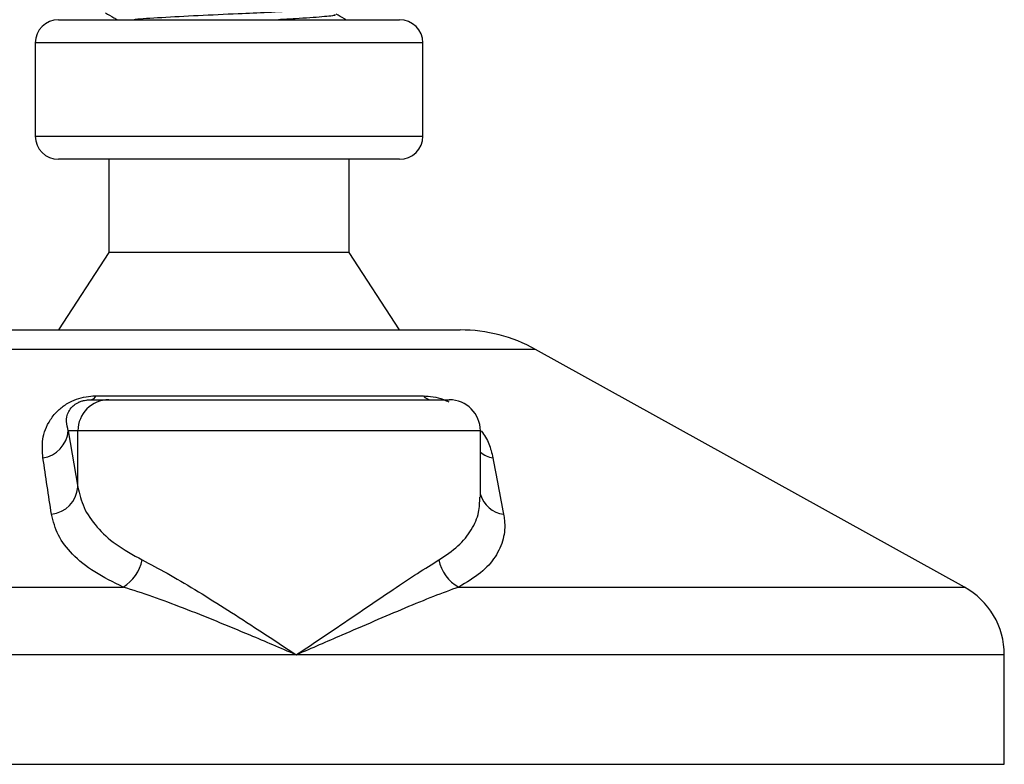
# Model space of a CAD drawing. Header units: millimetres. Extents: x 0 to 420, y 0 to 297.
# Tile 38 of 80: x 195.45 to 199.44, y 192.75 to 195.76. Entities that reach past the tile are written whole.
import ezdxf

# ---------------------------------------------------------------- set-up
doc = ezdxf.new("R2010")
doc.units = ezdxf.units.MM

msp = doc.modelspace()

# ---------------------------------------------------------------- linework, layer by layer
at = {"color": 7, "linetype": 'Continuous', "lineweight": 25}
for p, q in [((195.61197, 195.76229), (196.9941, 195.76229)), ((195.51773, 195.66805), (195.51773, 195.2911)), ((197.08833, 195.66805), (195.51773, 195.66805)), ((197.08833, 195.2911), (197.08833, 195.66805)), ((195.51773, 195.2911), (197.08833, 195.2911)), ((195.61457, 195.19687), (195.61197, 195.19687)), ((196.9941, 195.19687), (195.61457, 195.19687)), ((195.81615, 195.19687), (195.81615, 194.81992)), ((196.78992, 194.81992), (196.78992, 195.19687)), ((195.81615, 194.81992), (195.61197, 194.5058)), ((195.81798, 194.81992), (195.81615, 194.81992)), ((196.78992, 194.81992), (195.81798, 194.81992)), ((196.9941, 194.5058), (196.78992, 194.81992)), ((195.36596, 194.5058), (197.2401, 194.5058)), ((197.54448, 194.42714), (195.06158, 194.42714)), ((199.28231, 193.46465), (197.54448, 194.42714)), ((195.74375, 194.22309), (195.81612, 194.22309)), ((195.76448, 194.23882), (197.09037, 194.23882)), ((195.81612, 194.22309), (197.19565, 194.22309)), ((195.65174, 194.09744), (195.69095, 193.86916)), ((195.69095, 194.09744), (195.65174, 194.09744)), ((195.69095, 193.86916), (195.69095, 194.09744)), ((197.3213, 194.09744), (195.69095, 194.09744)), ((197.3213, 193.82835), (197.3213, 194.09744)), ((193.32375, 193.46465), (195.87454, 193.46465)), ((197.23444, 193.46465), (199.28231, 193.46465)), ((196.5754, 193.18986), (193.16182, 193.18986)), ((199.44424, 193.18986), (196.5754, 193.18986)), ((199.44424, 192.74672), (199.44424, 193.18986)), ((193.16182, 192.74672), (199.44424, 192.74672))]:
    msp.add_line(p, q, dxfattribs=at)
for centre, radius, start, end in [((195.61197, 195.66805), 0.09424, 90, 180), ((196.9941, 195.66805), 0.09424, 0, 90), ((195.61197, 195.2911), 0.09424, 180, 270), ((196.9941, 195.2911), 0.09424, 270, 0), ((197.2401, 193.87756), 0.62824, 61.02029, 90), ((195.81636, 194.09768), 0.12541, 90.1083, 180.10789), ((195.73975, 194.24989), 0.02709, 278.49257, 335.89592), ((197.12301, 194.26464), 0.04161, 218.34182, 266.79191), ((197.19565, 194.09744), 0.12565, 0, 90), ((195.5298, 194.10842), 0.12243, 279.07467, 354.85539), ((197.39635, 194.11026), 0.12508, 233.12971, 258.87121), ((195.56884, 193.88103), 0.12269, 276.94193, 354.44804), ((197.43088, 193.87261), 0.11437, 196.64517, 262.38361), ((195.78512, 193.60834), 0.16924, 301.89425, 348.4889), ((197.30618, 193.60208), 0.15503, 190.22117, 242.43176), ((199.13012, 193.18986), 0.31412, 0, 61.02029)]:
    msp.add_arc(centre, radius, start, end, dxfattribs=at)
for points, knots in [([(196.73167, 195.81338), (196.73214, 195.81302), (196.73599, 195.81006), (196.68356, 195.80526), (196.58651, 195.79808), (196.46352, 195.79128), (196.32828, 195.78527), (196.17294, 195.77852), (196.02899, 195.77019), (195.93979, 195.76543), (195.92138, 195.76259), (195.91938, 195.76229)], [0, 0, 0, 0, 0.020155, 0.1653535, 0.314201, 0.4286233, 0.5391689, 0.6860702, 0.8370616, 0.9822217, 1, 1, 1, 1]), ([(195.80237, 195.79006), (195.81375, 195.78348), (195.82974, 195.77422), (195.84573, 195.76496), (195.85034, 195.76229)], [0, 0, 0, 0, 0.7112717, 1, 1, 1, 1]), ([(196.72988, 195.78401), (196.73184, 195.78296), (196.73867, 195.77928), (196.68425, 195.77384), (196.59902, 195.76741), (196.52635, 195.76353), (196.50311, 195.76229)], [0, 0, 0, 0, 0.138297, 0.4820057, 0.8343523, 1, 1, 1, 1]), ([(196.77666, 195.76229), (196.77452, 195.76352), (196.76151, 195.77106), (196.74849, 195.7786), (196.73762, 195.7849)], [0, 0, 0, 0, 0.1641848, 1, 1, 1, 1]), ([(195.54911, 193.98753), (195.54705, 194.01254), (195.54294, 194.06242), (195.56742, 194.12926), (195.60701, 194.17911), (195.64472, 194.20759), (195.68325, 194.226), (195.72288, 194.23642), (195.75023, 194.23876), (195.76322, 194.23882), (195.76448, 194.23882)], [0, 0, 0, 0, 0.2791688, 0.5566156, 0.6991027, 0.7915598, 0.8614835, 0.9308082, 0.9932657, 1, 1, 1, 1]), ([(195.65174, 194.09744), (195.64853, 194.10958), (195.6421, 194.13397), (195.6471, 194.16662), (195.66344, 194.19206), (195.67951, 194.2057), (195.6932, 194.2129), (195.70326, 194.21687), (195.71238, 194.21959), (195.72467, 194.22199), (195.73411, 194.22287), (195.74082, 194.22308), (195.74307, 194.22309), (195.74375, 194.22309)], [0, 0, 0, 0, 0.3126385, 0.6283409, 0.7723225, 0.8532102, 0.8895986, 0.904004, 0.9304919, 0.9491875, 0.9821779, 0.994635, 1, 1, 1, 1]), ([(197.09037, 194.23882), (197.10329, 194.23816), (197.12935, 194.23682), (197.16668, 194.22688), (197.18615, 194.21772), (197.1931, 194.21445)], [0, 0, 0, 0, 0.38733, 0.7811573, 1, 1, 1, 1]), ([(197.32518, 194.09688), (197.33114, 194.08846), (197.3505, 194.06109), (197.36327, 194.02487), (197.36987, 193.9973), (197.37221, 193.98753)], [0, 0, 0, 0, 0.2227088, 0.7244469, 1, 1, 1, 1]), ([(195.58366, 193.75924), (195.57785, 193.79751), (195.56619, 193.87438), (195.55482, 193.9497), (195.54911, 193.98753)], [0, 0, 0, 0, 0.497852, 1, 1, 1, 1]), ([(197.37221, 193.98753), (197.37954, 193.95003), (197.39426, 193.87471), (197.40855, 193.79784), (197.41572, 193.75924)], [0, 0, 0, 0, 0.4978543, 1, 1, 1, 1]), ([(195.69095, 193.86916), (195.69746, 193.84135), (195.71067, 193.78499), (195.7639, 193.70746), (195.84084, 193.63518), (195.91385, 193.59499), (195.95096, 193.57457)], [0, 0, 0, 0, 0.2465936, 0.4996913, 0.7457356, 1, 1, 1, 1]), ([(197.15362, 193.57457), (197.18073, 193.59281), (197.23578, 193.62984), (197.28753, 193.69549), (197.31756, 193.76181), (197.31877, 193.80786), (197.3193, 193.82835)], [0, 0, 0, 0, 0.259926, 0.5276701, 0.789907, 1, 1, 1, 1]), ([(195.87454, 193.46465), (195.83411, 193.48432), (195.7518, 193.52435), (195.66569, 193.59588), (195.60528, 193.67423), (195.59094, 193.73064), (195.58366, 193.75924)], [0, 0, 0, 0, 0.2463531, 0.5014676, 0.7472632, 1, 1, 1, 1]), ([(197.41572, 193.75924), (197.41697, 193.75126), (197.4223, 193.71703), (197.41769, 193.65797), (197.38543, 193.58658), (197.32711, 193.52045), (197.26563, 193.48343), (197.23444, 193.46465)], [0, 0, 0, 0, 0.0699949, 0.2998887, 0.53536, 0.7642956, 1, 1, 1, 1]), ([(195.95096, 193.57457), (195.98427, 193.55729), (196.05184, 193.52224), (196.16434, 193.4552), (196.2833, 193.38113), (196.42075, 193.29248), (196.51901, 193.2275), (196.57491, 193.19018), (196.5754, 193.18986)], [0, 0, 0, 0, 0.1790938, 0.3632907, 0.5505087, 0.7413645, 0.9977537, 1, 1, 1, 1]), ([(196.5754, 193.18986), (196.57589, 193.19018), (196.63179, 193.2275), (196.72791, 193.29221), (196.85856, 193.3809), (196.96778, 193.45465), (197.06837, 193.52199), (197.12522, 193.55705), (197.15362, 193.57457)], [0, 0, 0, 0, 0.0022463, 0.2586377, 0.4477168, 0.6367116, 0.818473, 1, 1, 1, 1]), ([(196.5754, 193.18986), (196.57487, 193.19009), (196.51281, 193.21675), (196.3587, 193.28251), (196.1627, 193.36263), (195.99211, 193.42692), (195.91397, 193.452), (195.87454, 193.46465)], [0, 0, 0, 0, 0.0022151, 0.258094, 0.6355, 0.8160594, 1, 1, 1, 1]), ([(197.23444, 193.46465), (197.2006, 193.45226), (197.13224, 193.42722), (196.97654, 193.36298), (196.78985, 193.28251), (196.63799, 193.21675), (196.57593, 193.19009), (196.5754, 193.18986)], [0, 0, 0, 0, 0.1804148, 0.3645009, 0.7419063, 0.9977849, 1, 1, 1, 1])]:
    msp.add_open_spline(points, degree=3, knots=knots, dxfattribs=at)

doc.saveas('drawing.dxf')
